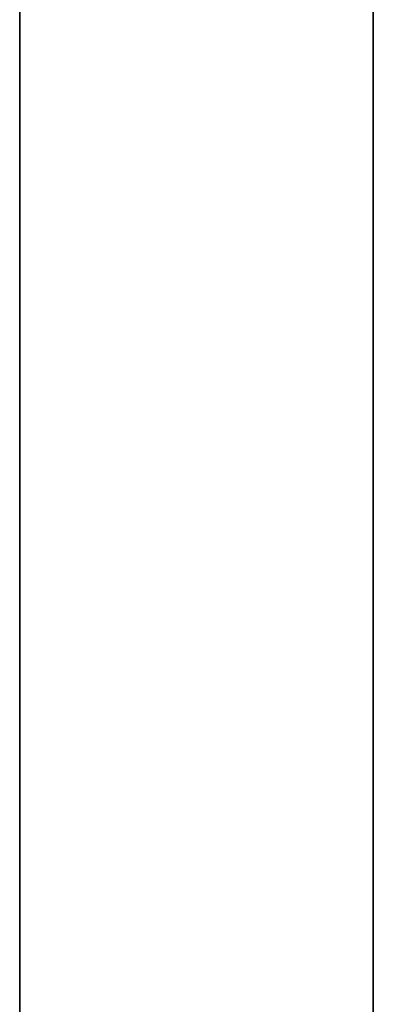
# Model space of a CAD drawing. Header units: millimetres. Extents: x -273 to 273, y -334 to 261.
# Tile 232 of 256: x -273 to -258, y 188 to 230. Entities that reach past the tile are written whole.
import ezdxf

# ---------------------------------------------------------------- set-up
doc = ezdxf.new("R2010")
doc.units = ezdxf.units.MM
doc.layers.add('Livello 01', color=7, linetype='Continuous')

msp = doc.modelspace()

# ---------------------------------------------------------------- linework, layer by layer
at = {"layer": 'Livello 01', "color": 254, "true_color": 0xcad1ee}
for p, q in [((-272.75, -13.65, -266.65), (-272.75, 241.35, -266.65)), ((-257.75, -13.65, -236.15), (-257.75, 241.35, -236.15)), ((-257.75, -291.65, -48.65), (-257.75, 241.35, -48.65))]:
    msp.add_line(p, q, dxfattribs=at)
for points in [[(-272.75, 241.35, 18.35), (-272.75, -328.65, 18.35)], [(-272.75, -328.65, -551.65), (-272.75, 241.35, -551.65)], [(-257.75, 241.35, -130.65), (-257.75, -291.65, -130.65)], [(-257.75, -291.65, -341.65), (-257.75, 241.35, -341.65)], [(-257.75, -291.65, -356.65), (-257.75, 241.35, -356.65)], [(-257.75, 241.35, -115.65), (-257.75, -291.65, -115.65)], [(-257.75, -333.65, -551.65), (-257.75, 241.35, -551.65)], [(-257.75, 241.35, 18.35), (-257.75, -291.65, 18.35)], [(-257.75, 241.35, -566.65), (-257.75, -328.65, -566.65)], [(-257.75, 241.35, 33.35), (-257.75, -328.65, 33.35)]]:
    msp.add_open_spline(points, degree=1, dxfattribs=at)

doc.saveas('drawing.dxf')
